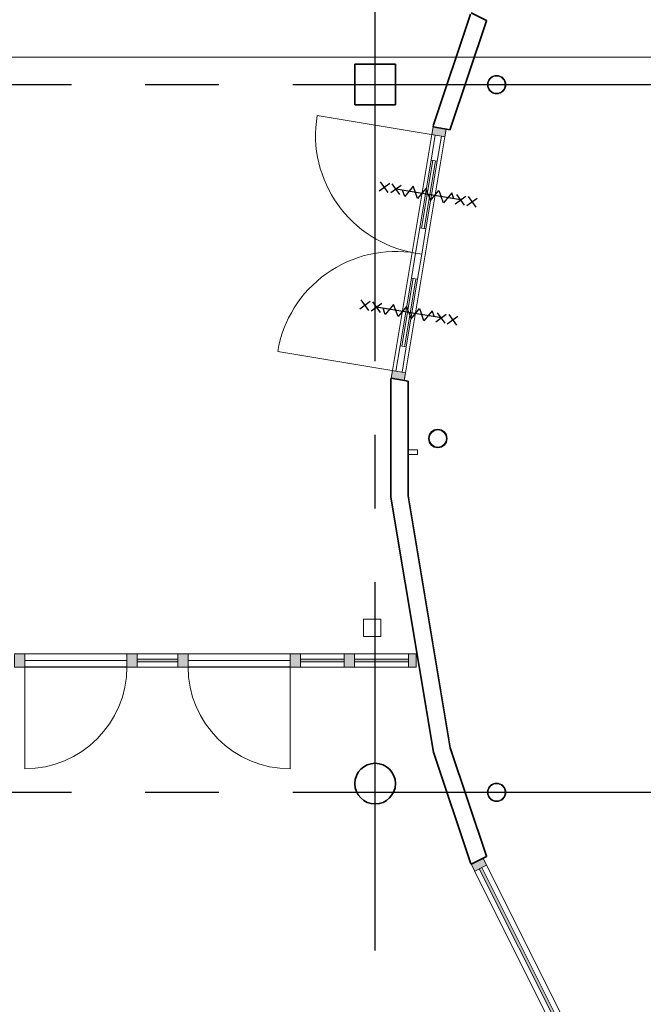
# Model space of a CAD drawing. Header units: millimetres. Extents: x -5940 to 121280, y -35718 to 26615.
# Tile 8 of 51: x 23188 to 28560, y -1827 to 6660. Entities that reach past the tile are written whole.
import ezdxf

# ---------------------------------------------------------------- set-up
doc = ezdxf.new("R2010")
doc.units = ezdxf.units.MM
doc.header["$LTSCALE"] = 100
doc.linetypes.add('CENTER', pattern=[50.8, 31.75, -6.35, 6.35, -6.35])
for name, color, linetype in [('AL21----_BUITENWAND', 3, 'Continuous'), ('AL22----_BINNENWAND', 2, 'Continuous'), ('AL28----_CONSTRUCTIES', 4, 'Continuous'), ('AL31----_BUITENKOZIJN', 1, 'Continuous'), ('AL32----_BINNENKOZIJN', 1, 'Continuous'), ('AL45----_PLAFOND', 8, 'Continuous'), ('BL$7----_STRAMIEN', 8, 'Continuous')]:
    doc.layers.add(name, color=color, linetype=linetype)

# ---------------------------------------------------------------- blocks, each defined once
blk = doc.blocks.new('Rectangular Mullion - 31_CWM_067x114-7812746-_--_100 begane grond')
at = {"linetype": 'ByBlock', "lineweight": -2}
blk.add_hatch(color=0, dxfattribs=at).paths.add_polyline_path([(-67, 114), (0, 114), (0, 0), (-67, 0), (-67, 24.8)], flags=0)
at = {"color": 0, "linetype": 'ByBlock', "lineweight": -2}
for p, q in [((-67, 114), (0, 114)), ((-67, 0), (-67, 114)), ((0, 114), (0, 0)), ((0, 0), (-67, 0))]:
    blk.add_line(p, q, dxfattribs=at)
blk = doc.blocks.new('31_DO_deur_0 - deur-9214586-_--_100 begane grond')
at = {"color": 0, "linetype": 'ByBlock', "lineweight": -2}
for p, q in [((-440, -57), (440, -57)), ((-440, -111), (-440, -57)), ((440, -57), (440, -111)), ((440, -111), (-440, -111))]:
    blk.add_line(p, q, dxfattribs=at)
blk = doc.blocks.new('Rectangular Mullion - 31_CWM_067x114-7812509-_--_100 begane grond')
at = {"color": 0, "linetype": 'ByBlock', "lineweight": -2}
for p, q in [((27266.1, 32907.9), (26386.1, 32907.9)), ((27266.1, 32793.9), (26386.1, 32793.9))]:
    blk.add_line(p, q, dxfattribs=at)
blk = doc.blocks.new('Rectangular Mullion - 31_CWM_088x114-7812510-_--_100 begane grond')
at = {"linetype": 'ByBlock', "lineweight": -2}
blk.add_hatch(color=0, dxfattribs=at).paths.add_polyline_path([(-44, 114), (44, 114), (44, 0), (-44, 0), (-44, 111)], flags=0)
at = {"color": 0, "linetype": 'ByBlock', "lineweight": -2}
for p, q in [((-44, 114), (44, 114)), ((-44, 0), (-44, 114)), ((44, 114), (44, 111)), ((44, 0), (-44, 0)), ((44, 57), (44, 0))]:
    blk.add_line(p, q, dxfattribs=at)
blk = doc.blocks.new('System Panel - 31_CWP_glas_2-7812544-_--_100 begane grond')
at = {"linetype": 'ByBlock', "lineweight": -2}
blk.add_hatch(color=0, dxfattribs=at).paths.add_polyline_path([(175, -69), (175, -45), (-175, -45), (-175, -69)], flags=0)
at = {"color": 0, "linetype": 'ByBlock', "lineweight": -2}
for p, q in [((175, -45), (-175, -45)), ((-175, -45), (-175, -69)), ((-175, -69), (175, -69)), ((175, -69), (175, -45))]:
    blk.add_line(p, q, dxfattribs=at)
blk = doc.blocks.new('Rectangular Mullion - 31_CWM_067x114-7812512-_--_100 begane grond')
at = {"color": 0, "linetype": 'ByBlock', "lineweight": -2}
for p, q in [((27704.1, 32907.9), (27354.1, 32907.9)), ((27704.1, 32793.9), (27354.1, 32793.9))]:
    blk.add_line(p, q, dxfattribs=at)
blk = doc.blocks.new('Rectangular Mullion - 31_CWM_088x114-V1-_--_100 begane grond')
at = {"linetype": 'ByBlock', "lineweight": -2}
blk.add_hatch(color=0, dxfattribs=at).paths.add_polyline_path([(-44, 114), (44, 114), (44, 0), (-44, 0), (-44, 111)], flags=0)
at = {"color": 0, "linetype": 'ByBlock', "lineweight": -2}
for p, q in [((-44, 114), (44, 114)), ((-44, 111), (-44, 114)), ((44, 114), (44, 0)), ((-44, 0), (-44, 57)), ((44, 0), (-44, 0))]:
    blk.add_line(p, q, dxfattribs=at)
blk = doc.blocks.new('31_DO_deur_0 - deur-9214625-_--_100 begane grond')
at = {"color": 0, "linetype": 'ByBlock', "lineweight": -2}
for p, q in [((-440, -57), (440, -57)), ((-440, -111), (-440, -57)), ((440, -57), (440, -111)), ((440, -111), (-440, -111))]:
    blk.add_line(p, q, dxfattribs=at)
blk = doc.blocks.new('System Panel - 31_CWP_glas_2-7812812-_--_100 begane grond')
at = {"linetype": 'ByBlock', "lineweight": -2}
blk.add_hatch(color=0, dxfattribs=at).paths.add_polyline_path([(189.3, -69), (189.3, -45), (-189.3, -45), (-189.3, -69)], flags=0)
at = {"color": 0, "linetype": 'ByBlock', "lineweight": -2}
for p, q in [((189.3, -45), (-189.3, -45)), ((-189.3, -45), (-189.3, -69)), ((-189.3, -69), (189.3, -69)), ((189.3, -69), (189.3, -45))]:
    blk.add_line(p, q, dxfattribs=at)
blk = doc.blocks.new('Rectangular Mullion - 31_CWM_067x114-7812807-_--_100 begane grond')
at = {"color": 0, "linetype": 'ByBlock', "lineweight": -2}
for p, q in [((29138.6, 32907.9), (28760.1, 32907.9)), ((29138.6, 32793.9), (28760.1, 32793.9))]:
    blk.add_line(p, q, dxfattribs=at)
blk = doc.blocks.new('BU deur links - BU deur links-7812565-_--_100 begane grond')
at = {"color": 0, "linetype": 'ByBlock', "lineweight": -2}
blk.add_line((-440, 27), (-440, 907), dxfattribs=at)
blk.add_arc((-440, 27), 880, 0, 90, dxfattribs=at)
blk = doc.blocks.new('BU deur rechts - BU deur rechts-7812543-_--_100 begane grond')
at = {"color": 0, "linetype": 'ByBlock', "lineweight": -2}
blk.add_line((440, 27), (440, 907), dxfattribs=at)
blk.add_arc((440, 27), 880, 90, 180, dxfattribs=at)
blk = doc.blocks.new('System Panel - 31_CWP_glas_2-8065268-_--_100 begane grond')
at = {"linetype": 'ByBlock', "lineweight": -2}
blk.add_hatch(color=0, dxfattribs=at).paths.add_polyline_path([(-232.1, -69), (232.1, -69), (232.1, -45), (-232.1, -45)], flags=0)
at = {"color": 0, "linetype": 'ByBlock', "lineweight": -2}
for p, q in [((232.1, -45), (-232.1, -45)), ((-232.1, -45), (-232.1, -69)), ((-232.1, -69), (232.1, -69)), ((232.1, -69), (232.1, -45))]:
    blk.add_line(p, q, dxfattribs=at)
blk = doc.blocks.new('Rectangular Mullion - 31_CWM_067x114-8065266-_--_100 begane grond')
at = {"color": 0, "linetype": 'ByBlock', "lineweight": -2}
for p, q in [((29690.9, 32907.9), (29226.6, 32907.9)), ((29690.9, 32793.9), (29226.6, 32793.9))]:
    blk.add_line(p, q, dxfattribs=at)
blk = doc.blocks.new('Rectangular Mullion - 31_CWM_088x114-7812739-_--_100 begane grond')
at = {"linetype": 'ByBlock', "lineweight": -2}
blk.add_hatch(color=0, dxfattribs=at).paths.add_polyline_path([(-44, 114), (44, 114), (44, 0), (-44, 0)], flags=0)
at = {"color": 0, "linetype": 'ByBlock', "lineweight": -2}
for p, q in [((-44, 114), (44, 114)), ((-44, 0), (-44, 114)), ((44, 114), (44, 0)), ((44, 0), (-44, 0))]:
    blk.add_line(p, q, dxfattribs=at)
blk = doc.blocks.new('31_DO_stolpdeur_3 - dik-8566923-_--_100 begane grond')
at = {"color": 0, "linetype": 'ByBlock', "lineweight": -2}
for p, q in [((-811.3, 84), (-1031.3, 84)), ((-1031.3, 84), (-1031.3, 30)), ((-1031.3, 30), (-811.3, 30)), ((-811.3, 30), (-811.3, 84)), ((-811.3, 84), (-220, 84)), ((-220, 30), (-811.3, 30)), ((0, 84), (-220, 84)), ((-220, 84), (-220, 30)), ((-220, 30), (0, 30)), ((220, 84), (0, 84)), ((0, 84), (0, 30)), ((0, 30), (0, 84)), ((0, 30), (220, 30)), ((220, 30), (220, 84)), ((220, 84), (811.3, 84)), ((811.3, 30), (220, 30)), ((1031.3, 84), (811.3, 84)), ((811.3, 84), (811.3, 30)), ((811.3, 30), (1031.3, 30)), ((1031.3, 30), (1031.3, 84))]:
    blk.add_line(p, q, dxfattribs=at)
blk = doc.blocks.new('Rectangular Mullion - 32-67x114-8407677-_--_100 begane grond')
at = {"color": 0, "linetype": 'ByBlock', "lineweight": -2}
for p, q in [((29553.1, 35349.5), (29892.6, 37384)), ((29665.5, 35330.8), (30005.1, 37365.3))]:
    blk.add_line(p, q, dxfattribs=at)
blk = doc.blocks.new('Rectangular Mullion - 32-67x114-8529968-_--_100 begane grond')
at = {"linetype": 'ByBlock', "lineweight": -2}
blk.add_hatch(color=0, dxfattribs=at).paths.add_polyline_path([(0, -114), (-67, -114), (-67, 0), (0, 0), (0, -102.5)], flags=0)
at = {"color": 0, "linetype": 'ByBlock', "lineweight": -2}
for p, q in [((-67, 0), (0, 0)), ((-67, -30), (-67, 0)), ((0, 0), (0, -114)), ((-67, -114), (-67, -84)), ((0, -114), (-67, -114))]:
    blk.add_line(p, q, dxfattribs=at)
blk = doc.blocks.new('Rectangular Mullion - 32-67x114-8529969-_--_100 begane grond')
at = {"linetype": 'ByBlock', "lineweight": -2}
blk.add_hatch(color=0, dxfattribs=at).paths.add_polyline_path([(-67, -114), (0, -114), (0, 0), (-67, 0), (-67, -84)], flags=0)
at = {"color": 0, "linetype": 'ByBlock', "lineweight": -2}
for p, q in [((0, 0), (-67, 0)), ((-67, 0), (-67, -30)), ((-67, -84), (-67, -114)), ((0, -114), (0, 0)), ((-67, -114), (0, -114))]:
    blk.add_line(p, q, dxfattribs=at)
blk = doc.blocks.new('BI deur rechts - BI deur rechts-8529950-_--_100 begane grond')
at = {"color": 0, "linetype": 'ByBlock', "lineweight": -2}
blk.add_line((-515.7, 27), (-515.7, 1058.3), dxfattribs=at)
blk.add_arc((-515.7, 27), 1031.3, 360, 90, dxfattribs=at)
blk = doc.blocks.new('BI deur links - BI deur links-8529951-_--_100 begane grond')
at = {"color": 0, "linetype": 'ByBlock', "lineweight": -2}
blk.add_line((515.7, 27), (515.7, 1058.3), dxfattribs=at)
blk.add_arc((515.7, 27), 1031.3, 90, 180, dxfattribs=at)
blk = doc.blocks.new('WI_subvak - glas 2-9156364-_--_100 begane grond')
at = {"color": 0, "linetype": 'ByBlock', "lineweight": -2}
for p, q in [((295.7, 12), (-295.7, 12)), ((-295.7, -12), (295.7, -12))]:
    blk.add_line(p, q, dxfattribs=at)
blk = doc.blocks.new('System Panel - 31_CWP_glas_2-8535325-_--_100 begane grond')
at = {"linetype": 'ByBlock', "lineweight": -2}
blk.add_hatch(color=0, dxfattribs=at).paths.add_polyline_path([(1030.9, 45), (1030.9, 69), (-1030.9, 69), (-1030.9, 45), (-391.4, 45)], flags=0)
at = {"color": 0, "linetype": 'ByBlock', "lineweight": -2}
for p, q in [((1030.9, 69), (-1030.9, 69)), ((-1030.9, 69), (-1030.9, 45)), ((-1030.9, 45), (1030.9, 45)), ((1030.9, 45), (1030.9, 69))]:
    blk.add_line(p, q, dxfattribs=at)
blk = doc.blocks.new('Rectangular Mullion - 32-67x114-8337845-_--_100 begane grond')
at = {"linetype": 'ByBlock', "lineweight": -2}
blk.add_hatch(color=0, dxfattribs=at).paths.add_polyline_path([(-67, 0), (-67, -114), (0, -114), (0, 0)], flags=0)
at = {"color": 0, "linetype": 'ByBlock', "lineweight": -2}
for p, q in [((0, 0), (-67, 0)), ((-67, 0), (-67, -114)), ((0, -114), (0, 0)), ((-67, -114), (0, -114))]:
    blk.add_line(p, q, dxfattribs=at)
blk = doc.blocks.new('Rectangular Mullion - 32-88x114-8535324-_--_100 begane grond')
at = {"color": 0, "linetype": 'ByBlock', "lineweight": -2}
for p, q in [((30363.6, 31086.4), (31286.3, 29242.6)), ((31184.4, 29191.6), (30261.6, 31035.4))]:
    blk.add_line(p, q, dxfattribs=at)
blk = doc.blocks.new('Rectangular Mullion - 42-voorzetwand-V736-_--_100 begane grond')
at = {"linetype": 'ByBlock', "lineweight": -2}
h = blk.add_hatch(dxfattribs=at)
h.set_pattern_fill('FP_474', color=0, style=0, pattern_type=2)
h.set_pattern_definition([(315, (-34645.33, -29689.12), (91.9239, 91.9239), [])])
h.paths.add_polyline_path([(-20, 80), (20, 80), (20, 0), (-20, 0)], flags=0)
at = {"color": 0, "linetype": 'ByBlock', "lineweight": -2}
for p, q in [((-20, 80), (20, 80)), ((-20, 0), (-20, 80)), ((20, 0), (-20, 0)), ((20, 80), (20, 0))]:
    blk.add_line(p, q, dxfattribs=at)
blk = doc.blocks.new('28_GdV_staal_buis_kolom - B160x6_3-V958-_--_100 begane grond')
at = {"linetype": 'ByBlock', "lineweight": -2}
h = blk.add_hatch(dxfattribs=at)
h.set_pattern_fill('FP_724', color=0, style=0, pattern_type=2)
h.set_pattern_definition([(45, (-30450.32, -37813.86), (-106.066, 106.066), [])])
h.paths.add_polyline_path([(0, -80), (30.6, -73.9), (56.6, -56.6), (73.9, -30.6), (80, 0), (73.9, 30.6), (56.6, 56.6), (30.6, 73.9), (0, 80), (-30.6, 73.9), (-56.6, 56.6), (-73.9, 30.6), (-80, 0), (-73.9, -30.6), (-56.6, -56.6), (-30.6, -73.9)], flags=0)
h.paths.add_polyline_path([(0, -73.7), (-28.2, -68.1), (-52.1, -52.1), (-68.1, -28.2), (-73.7, 0), (-68.1, 28.2), (-52.1, 52.1), (-28.2, 68.1), (0, 73.7), (28.2, 68.1), (52.1, 52.1), (68.1, 28.2), (73.7, 0), (68.1, -28.2), (52.1, -52.1), (28.2, -68.1)], flags=0)
at = {"color": 0, "linetype": 'ByBlock', "lineweight": -2}
for radius, start, end in [(80, 360, 180), (80, 180, 360), (73.7, 0, 180), (73.7, 180, 0)]:
    blk.add_arc((0, 0), radius, start, end, dxfattribs=at)
blk = doc.blocks.new('28_GdV_staal_buis_kolom - B160x6_3-V959-_--_100 begane grond')
at = {"linetype": 'ByBlock', "lineweight": -2}
h = blk.add_hatch(dxfattribs=at)
h.set_pattern_fill('FP_725', color=0, style=0, pattern_type=2)
h.set_pattern_definition([(45, (-29944.06, -34763.86), (-106.066, 106.066), [])])
h.paths.add_polyline_path([(0, -80), (30.6, -73.9), (56.6, -56.6), (73.9, -30.6), (80, 0), (73.9, 30.6), (56.6, 56.6), (30.6, 73.9), (0, 80), (-30.6, 73.9), (-56.6, 56.6), (-73.9, 30.6), (-80, 0), (-73.9, -30.6), (-56.6, -56.6), (-30.6, -73.9)], flags=0)
h.paths.add_polyline_path([(0, -73.7), (-28.2, -68.1), (-52.1, -52.1), (-68.1, -28.2), (-73.7, 0), (-68.1, 28.2), (-52.1, 52.1), (-28.2, 68.1), (0, 73.7), (28.2, 68.1), (52.1, 52.1), (68.1, 28.2), (73.7, 0), (68.1, -28.2), (52.1, -52.1), (28.2, -68.1)], flags=0)
at = {"color": 0, "linetype": 'ByBlock', "lineweight": -2}
for radius, start, end in [(80, 360, 180), (80, 180, 360), (73.7, 0, 180), (73.7, 180, 0)]:
    blk.add_arc((0, 0), radius, start, end, dxfattribs=at)
blk = doc.blocks.new('28_GdV_staal_buis_kolom - B160x6_3-V972-_--_100 begane grond')
at = {"linetype": 'ByBlock', "lineweight": -2}
h = blk.add_hatch(dxfattribs=at)
h.set_pattern_fill('FP_740', color=0, style=0, pattern_type=2)
h.set_pattern_definition([(45, (-30450.32, -31713.86), (-106.066, 106.066), [])])
h.paths.add_polyline_path([(0, -80), (30.6, -73.9), (56.6, -56.6), (73.9, -30.6), (80, 0), (73.9, 30.6), (56.6, 56.6), (30.6, 73.9), (0, 80), (-30.6, 73.9), (-56.6, 56.6), (-73.9, 30.6), (-80, 0), (-73.9, -30.6), (-56.6, -56.6), (-30.6, -73.9)], flags=0)
h.paths.add_polyline_path([(0, -73.7), (-28.2, -68.1), (-52.1, -52.1), (-68.1, -28.2), (-73.7, 0), (-68.1, 28.2), (-52.1, 52.1), (-28.2, 68.1), (0, 73.7), (28.2, 68.1), (52.1, 52.1), (68.1, 28.2), (73.7, 0), (68.1, -28.2), (52.1, -52.1), (28.2, -68.1)], flags=0)
at = {"color": 0, "linetype": 'ByBlock', "lineweight": -2}
for radius, start, end in [(80, 0, 180), (80, 180, 0), (73.7, 360, 180), (73.7, 180, 360)]:
    blk.add_arc((0, 0), radius, start, end, dxfattribs=at)
blk = doc.blocks.new('300_65_wdbdo60zs - 300_65_wdbdo60zs-8265604-_--_100 begane grond')
at = {"color": 0, "linetype": 'ByBlock', "lineweight": -2}
for p, q in [((-342.7, 39.8), (-422.3, -39.8)), ((-342.7, -39.8), (-422.3, 39.8)), ((-241.5, 39.8), (-321, -39.8)), ((-241.5, -39.8), (-321, 39.8)), ((-196.9, -48.7), (-140.6, 48.7)), ((-140.6, 48.7), (-112.5, 0)), ((-84.4, -48.7), (-112.5, 0)), ((-28.1, 48.7), (-84.4, -48.7)), ((0, 0), (-28.1, 48.7)), ((28.1, -48.7), (84.4, 48.7)), ((84.4, 48.7), (112.5, 0)), ((140.6, -48.7), (196.9, 48.7)), ((196.9, 48.7), (225, 0)), ((241.5, 39.8), (321, -39.8)), ((241.5, -39.8), (321, 39.8)), ((342.7, 39.8), (422.3, -39.8)), ((342.7, -39.8), (422.3, 39.8)), ((-281.3, 0), (281.2, 0)), ((-225, 0), (-196.9, -48.7)), ((0, 0), (28.1, -48.7)), ((112.5, 0), (140.6, -48.7))]:
    blk.add_line(p, q, dxfattribs=at)

msp = doc.modelspace()

# ---------------------------------------------------------------- linework, layer by layer
at = {"layer": 'AL21----_BUITENWAND', "lineweight": 35}
for p, q in [((26388.2, 3569.6), (26386.1, 3556.5)), ((26535.2, 3545), (26388.2, 3569.6)), ((26386.1, 3556.5), (26386.1, 2543.5)), ((26535.1, 3544.2), (26535.2, 3545)), ((26535.1, 2555.8), (26535.1, 3544.2)), ((26897.7, 383.5), (26535.1, 2555.8)), ((26386.1, 2543.5), (26752.6, 347.4)), ((26752.6, 347.4), (27071.7, -606.9)), ((27209.7, -549.7), (26897.7, 383.5)), ((27077.6, -618.6), (27210.8, -551.9)), ((27210.8, -551.9), (27209.7, -549.7)), ((27071.7, -606.9), (27077.6, -618.6))]:
    msp.add_line(p, q, dxfattribs=at)
at = {"layer": 'AL22----_BINNENWAND', "lineweight": 35}
for p, q in [((27071.7, 6706.9), (26752.6, 5752.6)), ((27210.8, 6651.9), (27077.6, 6718.6)), ((26897.7, 5716.5), (27209.7, 6649.7)), ((27209.7, 6649.7), (27210.8, 6651.9)), ((26752.6, 5752.6), (26749.9, 5736.2)), ((26749.9, 5736.2), (26896.8, 5711.7)), ((26896.8, 5711.7), (26897.7, 5716.5))]:
    msp.add_line(p, q, dxfattribs=at)
at = {"layer": 'AL28----_CONSTRUCTIES', "lineweight": 35}
for p, q in [((26425, 6275), (26075, 6275)), ((26075, 6275), (26075, 5925)), ((26425, 5925), (26425, 6275)), ((26075, 5925), (26425, 5925))]:
    msp.add_line(p, q, dxfattribs=at)
at = {"layer": 'AL28----_CONSTRUCTIES', "lineweight": 18}
msp.add_lwpolyline([(26200, 1493.3), (26300, 1493.3), (26300, 1343.3), (26150, 1343.3), (26150, 1493.3)], close=True, dxfattribs=at)
at = {"layer": 'AL28----_CONSTRUCTIES', "lineweight": 35}
for start, end in [(0, 180), (180, 0)]:
    msp.add_arc((26250, 75), 175, start, end, dxfattribs=at)
at = {"layer": 'AL45----_PLAFOND', "lineweight": 9}
msp.add_line((22815, 6336), (29675, 6336), dxfattribs=at)
at = {"layer": 'BL$7----_STRAMIEN', "linetype": 'CENTER'}
for p, q in [((26250, -6443), (26250, 25615.2)), ((-4940.3, 6100), (120279.6, 6100)), ((-4940.3, 0), (120279.6, 0))]:
    msp.add_line(p, q, dxfattribs=at)

# ---------------------------------------------------------------- block references
at = {"layer": 'AL28----_CONSTRUCTIES', "lineweight": 18}
for name, p in [('28_GdV_staal_buis_kolom - B160x6_3-V958-_--_100 begane grond', (27296.3, 6100)), ('28_GdV_staal_buis_kolom - B160x6_3-V959-_--_100 begane grond', (26790, 3050)), ('28_GdV_staal_buis_kolom - B160x6_3-V972-_--_100 begane grond', (27296.3, 0))]:
    msp.add_blockref(name, p, dxfattribs=at)
at = {"layer": 'AL31----_BUITENKOZIJN', "lineweight": 13, "extrusion": (0, 0, -1), "rotation": 180}
for name, p in [('Rectangular Mullion - 31_CWM_088x114-7812510-_--_100 begane grond', (-23188, 1194)), ('Rectangular Mullion - 31_CWM_088x114-V1-_--_100 begane grond', (-24156, 1194)), ('Rectangular Mullion - 31_CWM_088x114-7812510-_--_100 begane grond', (-24594, 1194)), ('Rectangular Mullion - 31_CWM_088x114-V1-_--_100 begane grond', (-25562, 1194)), ('Rectangular Mullion - 31_CWM_088x114-7812739-_--_100 begane grond', (-26028.6, 1194)), ('Rectangular Mullion - 31_CWM_067x114-7812746-_--_100 begane grond', (-26603.9, 1194))]:
    msp.add_blockref(name, p, dxfattribs=at)
at = {"layer": 'AL31----_BUITENKOZIJN', "lineweight": 13}
for name, p in [('Rectangular Mullion - 31_CWM_067x114-7812509-_--_100 begane grond', (-3154.1, -31713.9)), ('Rectangular Mullion - 31_CWM_067x114-7812512-_--_100 begane grond', (-3154.1, -31713.9)), ('Rectangular Mullion - 31_CWM_067x114-7812509-_--_100 begane grond', (-1748.1, -31713.9)), ('Rectangular Mullion - 31_CWM_067x114-7812807-_--_100 begane grond', (-3154.1, -31713.9)), ('Rectangular Mullion - 31_CWM_067x114-8065266-_--_100 begane grond', (-3154.1, -31713.9)), ('System Panel - 31_CWP_glas_2-7812544-_--_100 begane grond', (24375, 1194)), ('System Panel - 31_CWP_glas_2-7812812-_--_100 begane grond', (25795.3, 1194)), ('System Panel - 31_CWP_glas_2-8065268-_--_100 begane grond', (26304.7, 1194)), ('Rectangular Mullion - 32-88x114-8535324-_--_100 begane grond', (-3154.1, -31713.9))]:
    msp.add_blockref(name, p, dxfattribs=at)
at = {"layer": 'AL31----_BUITENKOZIJN', "lineweight": 18}
for name, p in [('31_DO_deur_0 - deur-9214586-_--_100 begane grond', (23672, 1194)), ('31_DO_deur_0 - deur-9214625-_--_100 begane grond', (25078, 1194))]:
    msp.add_blockref(name, p, dxfattribs=at)
at = {"layer": 'AL31----_BUITENKOZIJN', "lineweight": 18, "rotation": 180}
for name, p in [('BU deur rechts - BU deur rechts-7812543-_--_100 begane grond', (23672, 1110)), ('BU deur links - BU deur links-7812565-_--_100 begane grond', (25078, 1110))]:
    msp.add_blockref(name, p, dxfattribs=at)
at = {"layer": 'AL31----_BUITENKOZIJN', "lineweight": 13}
for name, p, rotation in [('Rectangular Mullion - 32-67x114-8337845-_--_100 begane grond', (27077.6, -618.6), 116.5866976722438), ('System Panel - 31_CWP_glas_2-8535325-_--_100 begane grond', (27568.9, -1600.4), 296.5866976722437)]:
    msp.add_blockref(name, p, dxfattribs=dict(at, rotation=rotation))
at = {"layer": 'AL32----_BINNENKOZIJN', "lineweight": 18}
for name, p, rotation in [('BI deur links - BI deur links-8529951-_--_100 begane grond', (26709.9, 5152.2), 80.5238288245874), ('31_DO_stolpdeur_3 - dik-8566923-_--_100 begane grond', (26568.8, 4652.9), 260.5238288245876), ('WI_subvak - glas 2-9156364-_--_100 begane grond', (26709.9, 5152.2), 260.5238288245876), ('BI deur rechts - BI deur rechts-8529950-_--_100 begane grond', (26540.1, 4134.9), 80.5238288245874), ('WI_subvak - glas 2-9156364-_--_100 begane grond', (26540.1, 4134.9), 260.5238288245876)]:
    msp.add_blockref(name, p, dxfattribs=dict(at, rotation=rotation))
at = {"layer": 'AL32----_BINNENKOZIJN', "lineweight": 13, "rotation": 80.5238288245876}
msp.add_blockref('Rectangular Mullion - 32-67x114-8529969-_--_100 begane grond', (26749.6, 5736.3), dxfattribs=at)
at = {"layer": 'AL32----_BINNENKOZIJN', "lineweight": 13}
msp.add_blockref('Rectangular Mullion - 32-67x114-8407677-_--_100 begane grond', (-3154.1, -31713.9), dxfattribs=at)
at = {"layer": 'AL32----_BINNENKOZIJN'}
for p, rotation in [((26707.4, 5152.6), 170.5238288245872), ((26540.1, 4134.9), 170.5238288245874)]:
    msp.add_blockref('300_65_wdbdo60zs - 300_65_wdbdo60zs-8265604-_--_100 begane grond', p, dxfattribs=dict(at, rotation=rotation))
at = {"layer": 'AL32----_BINNENKOZIJN', "lineweight": 13, "extrusion": (0, 0, -1)}
for name, p, rotation in [('Rectangular Mullion - 32-67x114-8529968-_--_100 begane grond', (-26388, 3569.6), 279.4761711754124), ('Rectangular Mullion - 42-voorzetwand-V736-_--_100 begane grond', (-26535.1, 2931.5), 90)]:
    msp.add_blockref(name, p, dxfattribs=dict(at, rotation=rotation))

doc.saveas('drawing.dxf')
